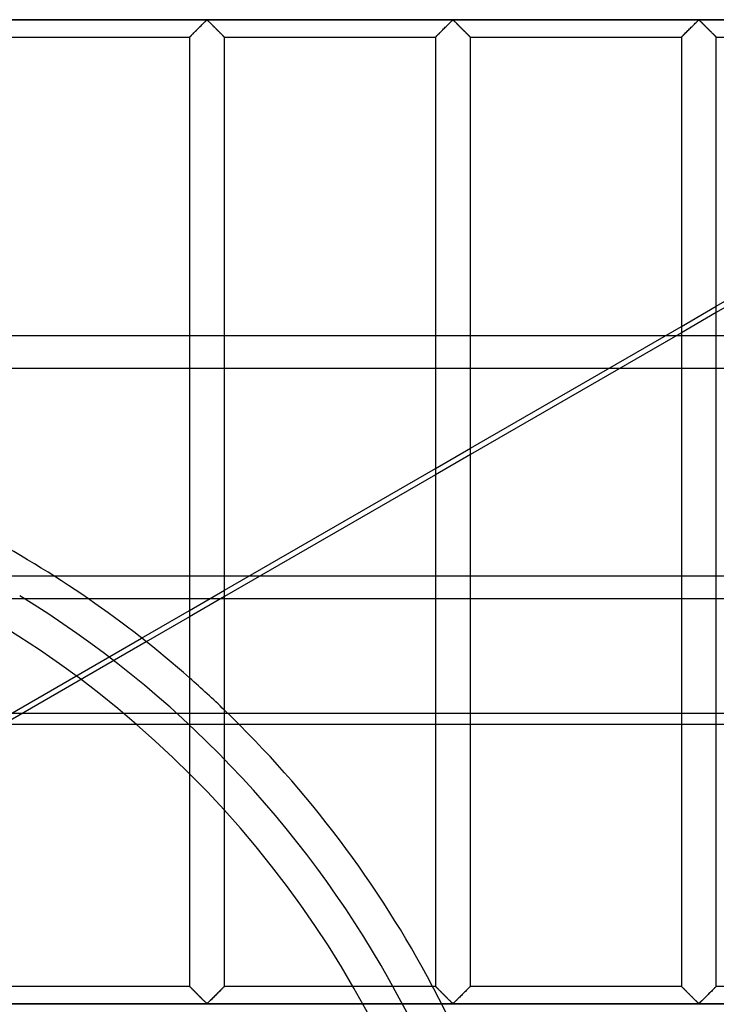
# Model space of a CAD drawing. Header units: millimetres. Extents: x -455 to 455, y -455 to 455.
# Tile 46 of 58: x 79 to 179, y 70 to 211. Entities that reach past the tile are written whole.
import ezdxf

# ---------------------------------------------------------------- set-up
doc = ezdxf.new("R2010")
doc.units = ezdxf.units.MM
doc.layers.add('MAIN-1', color=7, linetype='Continuous')
doc.layers.add('MAIN-2', color=7, linetype='Continuous')

msp = doc.modelspace()

# ---------------------------------------------------------------- linework, layer by layer
at = {"layer": 'MAIN-1'}
for p, q in [((422.5, 211.25), (-422.5, 211.25)), ((104.29, 209.92), (104.41, 210.04)), ((104.41, 210.04), (104.53, 210.16)), ((104.53, 210.16), (104.65, 210.28)), ((104.65, 210.28), (104.77, 210.39)), ((104.77, 210.39), (104.89, 210.51)), ((104.89, 210.51), (105, 210.62)), ((105, 210.62), (105.11, 210.73)), ((105.11, 210.73), (105.22, 210.84)), ((105.22, 210.84), (105.32, 210.94)), ((105.32, 210.94), (105.42, 211.03)), ((105.42, 211.03), (105.51, 211.12)), ((105.51, 211.12), (105.62, 211.18)), ((105.62, 211.18), (105.7, 211.15)), ((105.7, 211.15), (105.75, 211.1)), ((105.75, 211.1), (105.81, 211.06)), ((105.81, 211.06), (105.86, 211)), ((105.86, 211), (105.92, 210.95)), ((105.92, 210.95), (105.97, 210.89)), ((105.97, 210.89), (106.03, 210.84)), ((106.03, 210.84), (106.09, 210.78)), ((106.09, 210.78), (106.16, 210.72)), ((106.16, 210.72), (106.22, 210.65)), ((106.22, 210.65), (106.28, 210.59)), ((106.28, 210.59), (106.35, 210.52)), ((106.35, 210.52), (106.42, 210.46)), ((106.42, 210.46), (106.48, 210.39)), ((106.48, 210.39), (106.55, 210.32)), ((106.55, 210.32), (106.62, 210.25)), ((106.62, 210.25), (106.69, 210.18)), ((106.69, 210.18), (106.76, 210.12)), ((106.76, 210.12), (106.83, 210.05)), ((106.83, 210.05), (106.9, 209.98)), ((106.9, 209.98), (106.96, 209.91)), ((139.5, 209.92), (139.62, 210.04)), ((139.62, 210.04), (139.74, 210.16)), ((139.74, 210.16), (139.86, 210.28)), ((139.86, 210.28), (139.98, 210.39)), ((139.98, 210.39), (140.1, 210.51)), ((140.1, 210.51), (140.21, 210.62)), ((140.21, 210.62), (140.32, 210.73)), ((140.32, 210.73), (140.43, 210.84)), ((140.43, 210.84), (140.53, 210.94)), ((140.53, 210.94), (140.63, 211.03)), ((140.63, 211.03), (140.72, 211.12)), ((140.72, 211.12), (140.83, 211.18)), ((140.83, 211.18), (140.91, 211.15)), ((140.91, 211.15), (140.96, 211.1)), ((140.96, 211.1), (141.01, 211.06)), ((141.01, 211.06), (141.07, 211)), ((141.07, 211), (141.12, 210.95)), ((141.12, 210.95), (141.18, 210.89)), ((141.18, 210.89), (141.24, 210.84)), ((141.24, 210.84), (141.3, 210.78)), ((141.3, 210.78), (141.36, 210.72)), ((141.36, 210.72), (141.43, 210.65)), ((141.43, 210.65), (141.49, 210.59)), ((141.49, 210.59), (141.56, 210.52)), ((141.56, 210.52), (141.62, 210.46)), ((141.62, 210.46), (141.69, 210.39)), ((141.69, 210.39), (141.76, 210.32)), ((141.76, 210.32), (141.83, 210.25)), ((141.83, 210.25), (141.9, 210.18)), ((141.9, 210.18), (141.97, 210.12)), ((141.97, 210.12), (142.03, 210.05)), ((142.03, 210.05), (142.1, 209.98)), ((142.1, 209.98), (142.17, 209.91)), ((174.71, 209.92), (174.83, 210.04)), ((174.83, 210.04), (174.95, 210.16)), ((174.95, 210.16), (175.07, 210.28)), ((175.07, 210.28), (175.19, 210.39)), ((175.19, 210.39), (175.3, 210.51)), ((175.3, 210.51), (175.42, 210.62)), ((175.42, 210.62), (175.53, 210.73)), ((175.53, 210.73), (175.64, 210.84)), ((175.64, 210.84), (175.74, 210.94)), ((175.74, 210.94), (175.83, 211.03)), ((175.83, 211.03), (175.93, 211.12)), ((175.93, 211.12), (176.04, 211.18)), ((176.04, 211.18), (176.11, 211.15)), ((176.11, 211.15), (176.17, 211.1)), ((176.17, 211.1), (176.22, 211.06)), ((176.22, 211.06), (176.28, 211)), ((176.28, 211), (176.33, 210.95)), ((176.33, 210.95), (176.39, 210.89)), ((176.39, 210.89), (176.45, 210.84)), ((176.45, 210.84), (176.51, 210.78)), ((176.51, 210.78), (176.57, 210.72)), ((176.57, 210.72), (176.64, 210.65)), ((176.64, 210.65), (176.7, 210.59)), ((176.7, 210.59), (176.77, 210.52)), ((176.77, 210.52), (176.83, 210.46)), ((176.83, 210.46), (176.9, 210.39)), ((176.9, 210.39), (176.97, 210.32)), ((176.97, 210.32), (177.04, 210.25)), ((177.04, 210.25), (177.1, 210.18)), ((177.1, 210.18), (177.17, 210.12)), ((177.17, 210.12), (177.24, 210.05)), ((177.24, 210.05), (177.31, 209.98)), ((177.31, 209.98), (177.38, 209.91)), ((72.92, 208.75), (103.13, 208.75)), ((103.13, 208.76), (103.15, 208.78)), ((103.13, 208.75), (103.13, 208.76)), ((103.13, 208.75), (103.13, 72.92)), ((103.15, 208.78), (103.19, 208.81)), ((103.19, 208.81), (103.23, 208.86)), ((103.23, 208.86), (103.29, 208.92)), ((103.29, 208.92), (103.36, 208.99)), ((103.36, 208.99), (103.45, 209.07)), ((103.45, 209.07), (103.53, 209.16)), ((103.53, 209.16), (103.63, 209.25)), ((103.63, 209.25), (103.73, 209.36)), ((103.73, 209.36), (103.84, 209.46)), ((103.84, 209.46), (103.95, 209.57)), ((103.95, 209.57), (104.06, 209.68)), ((104.06, 209.68), (104.18, 209.8)), ((104.18, 209.8), (104.29, 209.92)), ((106.96, 209.91), (107.03, 209.84)), ((107.03, 209.84), (107.1, 209.77)), ((107.1, 209.77), (107.17, 209.71)), ((107.17, 209.71), (107.23, 209.64)), ((107.23, 209.64), (107.3, 209.58)), ((107.3, 209.58), (107.36, 209.51)), ((107.36, 209.51), (107.42, 209.45)), ((107.42, 209.45), (107.48, 209.39)), ((107.48, 209.39), (107.54, 209.33)), ((107.54, 209.33), (107.6, 209.27)), ((107.6, 209.27), (107.66, 209.22)), ((107.66, 209.22), (107.71, 209.16)), ((107.71, 209.16), (107.76, 209.11)), ((107.76, 209.11), (107.81, 209.06)), ((107.81, 209.06), (107.86, 209.01)), ((107.86, 209.01), (107.9, 208.97)), ((107.9, 208.97), (107.94, 208.93)), ((107.94, 208.93), (107.98, 208.89)), ((107.98, 208.89), (108.01, 208.86)), ((108.01, 208.86), (108.04, 208.83)), ((108.04, 208.83), (108.07, 208.81)), ((108.07, 208.81), (108.09, 208.79)), ((108.09, 208.79), (108.1, 208.77)), ((108.1, 208.77), (108.11, 208.76)), ((108.11, 208.76), (108.12, 208.75)), ((108.12, 72.92), (108.12, 208.75)), ((108.12, 208.75), (108.12, 208.75)), ((108.12, 208.75), (138.33, 208.75)), ((138.33, 208.75), (138.34, 208.76)), ((138.33, 208.75), (138.33, 72.92)), ((138.34, 208.76), (138.36, 208.78)), ((138.36, 208.78), (138.4, 208.81)), ((138.4, 208.81), (138.44, 208.86)), ((138.44, 208.86), (138.5, 208.92)), ((138.5, 208.92), (138.57, 208.99)), ((138.57, 208.99), (138.65, 209.07)), ((138.65, 209.07), (138.74, 209.16)), ((138.74, 209.16), (138.84, 209.25)), ((138.84, 209.25), (138.94, 209.36)), ((138.94, 209.36), (139.05, 209.46)), ((139.05, 209.46), (139.16, 209.57)), ((139.16, 209.57), (139.27, 209.68)), ((139.27, 209.68), (139.38, 209.8)), ((139.38, 209.8), (139.5, 209.92)), ((142.17, 209.91), (142.24, 209.84)), ((142.24, 209.84), (142.31, 209.77)), ((142.31, 209.77), (142.37, 209.71)), ((142.37, 209.71), (142.44, 209.64)), ((142.44, 209.64), (142.5, 209.58)), ((142.5, 209.58), (142.57, 209.51)), ((142.57, 209.51), (142.63, 209.45)), ((142.63, 209.45), (142.69, 209.39)), ((142.69, 209.39), (142.75, 209.33)), ((142.75, 209.33), (142.81, 209.27)), ((142.81, 209.27), (142.86, 209.22)), ((142.86, 209.22), (142.92, 209.16)), ((142.92, 209.16), (142.97, 209.11)), ((142.97, 209.11), (143.02, 209.06)), ((143.02, 209.06), (143.07, 209.01)), ((143.07, 209.01), (143.11, 208.97)), ((143.11, 208.97), (143.15, 208.93)), ((143.15, 208.93), (143.19, 208.89)), ((143.19, 208.89), (143.22, 208.86)), ((143.22, 208.86), (143.25, 208.83)), ((143.25, 208.83), (143.28, 208.81)), ((143.28, 208.81), (143.3, 208.79)), ((143.3, 208.79), (143.31, 208.77)), ((143.31, 208.77), (143.32, 208.76)), ((143.32, 208.76), (143.33, 208.75)), ((143.33, 72.92), (143.33, 208.75)), ((143.33, 208.75), (143.33, 208.75)), ((143.33, 208.75), (173.54, 208.75)), ((173.54, 208.75), (173.55, 208.76)), ((173.54, 208.75), (173.54, 72.92)), ((173.55, 208.76), (173.57, 208.78)), ((173.57, 208.78), (173.6, 208.81)), ((173.6, 208.81), (173.65, 208.86)), ((173.65, 208.86), (173.71, 208.92)), ((173.71, 208.92), (173.78, 208.99)), ((173.78, 208.99), (173.86, 209.07)), ((173.86, 209.07), (173.95, 209.16)), ((173.95, 209.16), (174.05, 209.25)), ((174.05, 209.25), (174.15, 209.36)), ((174.15, 209.36), (174.26, 209.46)), ((174.26, 209.46), (174.36, 209.57)), ((174.36, 209.57), (174.48, 209.68)), ((174.48, 209.68), (174.59, 209.8)), ((174.59, 209.8), (174.71, 209.92)), ((177.38, 209.91), (177.45, 209.84)), ((177.45, 209.84), (177.52, 209.77)), ((177.52, 209.77), (177.58, 209.71)), ((177.58, 209.71), (177.65, 209.64)), ((177.65, 209.64), (177.71, 209.58)), ((177.71, 209.58), (177.78, 209.51)), ((177.78, 209.51), (177.84, 209.45)), ((177.84, 209.45), (177.9, 209.39)), ((177.9, 209.39), (177.96, 209.33)), ((177.96, 209.33), (178.02, 209.27)), ((178.02, 209.27), (178.07, 209.22)), ((178.07, 209.22), (178.13, 209.16)), ((178.13, 209.16), (178.18, 209.11)), ((178.18, 209.11), (178.23, 209.06)), ((178.23, 209.06), (178.28, 209.01)), ((178.28, 209.01), (178.32, 208.97)), ((178.32, 208.97), (178.36, 208.93)), ((178.36, 208.93), (178.4, 208.89)), ((178.4, 208.89), (178.43, 208.86)), ((178.43, 208.86), (178.46, 208.83)), ((178.46, 208.83), (178.48, 208.81)), ((178.48, 208.81), (178.5, 208.79)), ((178.5, 208.79), (178.52, 208.77)), ((178.52, 208.77), (178.53, 208.76)), ((178.53, 208.76), (178.54, 208.75)), ((178.54, 72.92), (178.54, 208.75)), ((178.54, 208.75), (178.54, 208.75)), ((178.54, 208.75), (208.75, 208.75)), ((178.54, 170.25), (208.75, 187.69)), ((208.75, 186.79), (178.54, 169.35)), ((143.33, 149.92), (173.54, 167.36)), ((173.54, 166.46), (143.33, 149.02)), ((72.92, 166.07), (103.13, 166.07)), ((108.12, 166.07), (138.33, 166.07)), ((143.33, 166.07), (171.29, 166.07)), ((103.13, 161.31), (72.92, 161.31)), ((138.33, 161.31), (108.12, 161.31)), ((163.06, 161.31), (143.33, 161.31)), ((108.12, 129.6), (138.33, 147.04)), ((138.33, 146.13), (108.12, 128.69)), ((88.57, 128.42), (103.13, 128.42)), ((96.27, 122.75), (103.13, 126.71)), ((103.13, 125.81), (96.93, 122.23)), ((72.92, 72.92), (103.13, 72.92)), ((103.13, 72.91), (103.13, 72.92)), ((103.14, 72.91), (103.13, 72.91)), ((103.15, 72.9), (103.14, 72.91)), ((103.16, 72.88), (103.15, 72.9)), ((103.18, 72.86), (103.16, 72.88)), ((103.21, 72.84), (103.18, 72.86)), ((103.24, 72.81), (103.21, 72.84)), ((103.27, 72.77), (103.24, 72.81)), ((103.31, 72.74), (103.27, 72.77)), ((103.35, 72.7), (103.31, 72.74)), ((103.39, 72.65), (103.35, 72.7)), ((103.44, 72.61), (103.39, 72.65)), ((103.49, 72.56), (103.44, 72.61)), ((103.54, 72.5), (103.49, 72.56)), ((103.59, 72.45), (103.54, 72.5)), ((103.65, 72.39), (103.59, 72.45)), ((103.71, 72.33), (103.65, 72.39)), ((103.77, 72.27), (103.71, 72.33)), ((103.83, 72.21), (103.77, 72.27)), ((103.89, 72.15), (103.83, 72.21)), ((103.95, 72.09), (103.89, 72.15)), ((104.02, 72.02), (103.95, 72.09)), ((104.08, 71.96), (104.02, 72.02)), ((104.15, 71.89), (104.08, 71.96)), ((104.22, 71.83), (104.15, 71.89)), ((107.07, 71.87), (106.96, 71.75)), ((107.19, 71.98), (107.07, 71.87)), ((107.3, 72.1), (107.19, 71.98)), ((107.41, 72.2), (107.3, 72.1)), ((107.52, 72.31), (107.41, 72.2)), ((107.62, 72.41), (107.52, 72.31)), ((107.72, 72.51), (107.62, 72.41)), ((107.8, 72.6), (107.72, 72.51)), ((107.89, 72.68), (107.8, 72.6)), ((107.96, 72.75), (107.89, 72.68)), ((108.02, 72.81), (107.96, 72.75)), ((108.06, 72.86), (108.02, 72.81)), ((108.1, 72.89), (108.06, 72.86)), ((108.12, 72.91), (108.1, 72.89)), ((108.12, 72.92), (108.12, 72.91)), ((108.12, 72.92), (138.33, 72.92)), ((138.34, 72.91), (138.33, 72.92)), ((138.35, 72.9), (138.34, 72.91)), ((138.34, 72.91), (138.34, 72.91)), ((138.37, 72.88), (138.35, 72.9)), ((138.39, 72.86), (138.37, 72.88)), ((138.42, 72.84), (138.39, 72.86)), ((138.44, 72.81), (138.42, 72.84)), ((138.48, 72.77), (138.44, 72.81)), ((138.51, 72.74), (138.48, 72.77)), ((138.55, 72.7), (138.51, 72.74)), ((138.6, 72.65), (138.55, 72.7)), ((138.64, 72.61), (138.6, 72.65)), ((138.69, 72.56), (138.64, 72.61)), ((138.75, 72.5), (138.69, 72.56)), ((138.8, 72.45), (138.75, 72.5)), ((138.86, 72.39), (138.8, 72.45)), ((138.92, 72.33), (138.86, 72.39)), ((138.98, 72.27), (138.92, 72.33)), ((139.04, 72.21), (138.98, 72.27)), ((139.1, 72.15), (139.04, 72.21)), ((139.16, 72.09), (139.1, 72.15)), ((139.23, 72.02), (139.16, 72.09)), ((139.29, 71.96), (139.23, 72.02)), ((139.36, 71.89), (139.29, 71.96)), ((139.43, 71.83), (139.36, 71.89)), ((142.28, 71.87), (142.16, 71.75)), ((142.4, 71.98), (142.28, 71.87)), ((142.51, 72.1), (142.4, 71.98)), ((142.62, 72.2), (142.51, 72.1)), ((142.73, 72.31), (142.62, 72.2)), ((142.83, 72.41), (142.73, 72.31)), ((142.92, 72.51), (142.83, 72.41)), ((143.01, 72.6), (142.92, 72.51)), ((143.09, 72.68), (143.01, 72.6)), ((143.16, 72.75), (143.09, 72.68)), ((143.22, 72.81), (143.16, 72.75)), ((143.27, 72.86), (143.22, 72.81)), ((143.3, 72.89), (143.27, 72.86)), ((143.33, 72.91), (143.3, 72.89)), ((143.33, 72.92), (143.33, 72.91)), ((143.33, 72.92), (173.54, 72.92)), ((173.54, 72.91), (173.54, 72.92)), ((173.55, 72.91), (173.54, 72.91)), ((173.56, 72.9), (173.55, 72.91)), ((173.58, 72.88), (173.56, 72.9)), ((173.6, 72.86), (173.58, 72.88)), ((173.62, 72.84), (173.6, 72.86)), ((173.65, 72.81), (173.62, 72.84)), ((173.69, 72.77), (173.65, 72.81)), ((173.72, 72.74), (173.69, 72.77)), ((173.76, 72.7), (173.72, 72.74)), ((173.81, 72.65), (173.76, 72.7)), ((173.85, 72.61), (173.81, 72.65)), ((173.9, 72.56), (173.85, 72.61)), ((173.96, 72.5), (173.9, 72.56)), ((174.01, 72.45), (173.96, 72.5)), ((174.07, 72.39), (174.01, 72.45)), ((174.13, 72.33), (174.07, 72.39)), ((174.19, 72.27), (174.13, 72.33)), ((174.25, 72.21), (174.19, 72.27)), ((174.31, 72.15), (174.25, 72.21)), ((174.37, 72.09), (174.31, 72.15)), ((174.43, 72.02), (174.37, 72.09)), ((174.5, 71.96), (174.43, 72.02)), ((174.57, 71.89), (174.5, 71.96)), ((174.63, 71.83), (174.57, 71.89)), ((177.49, 71.87), (177.37, 71.75)), ((177.61, 71.98), (177.49, 71.87)), ((177.72, 72.1), (177.61, 71.98)), ((177.83, 72.2), (177.72, 72.1)), ((177.93, 72.31), (177.83, 72.2)), ((178.04, 72.41), (177.93, 72.31)), ((178.13, 72.51), (178.04, 72.41)), ((178.22, 72.6), (178.13, 72.51)), ((178.3, 72.68), (178.22, 72.6)), ((178.37, 72.75), (178.3, 72.68)), ((178.43, 72.81), (178.37, 72.75)), ((178.48, 72.86), (178.43, 72.81)), ((178.51, 72.89), (178.48, 72.86)), ((178.53, 72.91), (178.51, 72.89)), ((178.54, 72.92), (178.53, 72.91)), ((178.54, 72.92), (208.75, 72.92)), ((104.29, 71.76), (104.22, 71.83)), ((104.35, 71.69), (104.29, 71.76)), ((104.42, 71.62), (104.35, 71.69)), ((104.49, 71.55), (104.42, 71.62)), ((104.56, 71.48), (104.49, 71.55)), ((104.63, 71.41), (104.56, 71.48)), ((104.7, 71.35), (104.63, 71.41)), ((104.77, 71.28), (104.7, 71.35)), ((104.83, 71.21), (104.77, 71.28)), ((104.9, 71.15), (104.83, 71.21)), ((104.97, 71.08), (104.9, 71.15)), ((105.03, 71.01), (104.97, 71.08)), ((105.09, 70.95), (105.03, 71.01)), ((105.16, 70.89), (105.09, 70.95)), ((105.22, 70.83), (105.16, 70.89)), ((105.28, 70.77), (105.22, 70.83)), ((105.33, 70.72), (105.28, 70.77)), ((105.39, 70.66), (105.33, 70.72)), ((105.44, 70.61), (105.39, 70.66)), ((105.5, 70.56), (105.44, 70.61)), ((105.55, 70.52), (105.5, 70.56)), ((105.62, 70.49), (105.55, 70.52)), ((105.74, 70.55), (105.62, 70.49)), ((105.83, 70.64), (105.74, 70.55)), ((105.93, 70.73), (105.83, 70.64)), ((106.03, 70.83), (105.93, 70.73)), ((106.14, 70.93), (106.03, 70.83)), ((106.25, 71.04), (106.14, 70.93)), ((106.36, 71.16), (106.25, 71.04)), ((106.48, 71.27), (106.36, 71.16)), ((106.6, 71.39), (106.48, 71.27)), ((106.72, 71.51), (106.6, 71.39)), ((106.84, 71.63), (106.72, 71.51)), ((106.96, 71.75), (106.84, 71.63)), ((139.49, 71.76), (139.43, 71.83)), ((139.56, 71.69), (139.49, 71.76)), ((139.63, 71.62), (139.56, 71.69)), ((139.7, 71.55), (139.63, 71.62)), ((139.77, 71.48), (139.7, 71.55)), ((139.84, 71.41), (139.77, 71.48)), ((139.91, 71.35), (139.84, 71.41)), ((139.97, 71.28), (139.91, 71.35)), ((140.04, 71.21), (139.97, 71.28)), ((140.11, 71.15), (140.04, 71.21)), ((140.17, 71.08), (140.11, 71.15)), ((140.24, 71.01), (140.17, 71.08)), ((140.3, 70.95), (140.24, 71.01)), ((140.37, 70.89), (140.3, 70.95)), ((140.43, 70.83), (140.37, 70.89)), ((140.49, 70.77), (140.43, 70.83)), ((140.54, 70.72), (140.49, 70.77)), ((140.6, 70.66), (140.54, 70.72)), ((140.65, 70.61), (140.6, 70.66)), ((140.71, 70.56), (140.65, 70.61)), ((140.76, 70.52), (140.71, 70.56)), ((140.83, 70.49), (140.76, 70.52)), ((140.95, 70.55), (140.83, 70.49)), ((141.04, 70.64), (140.95, 70.55)), ((141.14, 70.73), (141.04, 70.64)), ((141.24, 70.83), (141.14, 70.73)), ((141.34, 70.93), (141.24, 70.83)), ((141.46, 71.04), (141.34, 70.93)), ((141.57, 71.16), (141.46, 71.04)), ((141.69, 71.27), (141.57, 71.16)), ((141.8, 71.39), (141.69, 71.27)), ((141.92, 71.51), (141.8, 71.39)), ((142.04, 71.63), (141.92, 71.51)), ((142.16, 71.75), (142.04, 71.63)), ((174.7, 71.76), (174.63, 71.83)), ((174.77, 71.69), (174.7, 71.76)), ((174.84, 71.62), (174.77, 71.69)), ((174.91, 71.55), (174.84, 71.62)), ((174.98, 71.48), (174.91, 71.55)), ((175.05, 71.41), (174.98, 71.48)), ((175.12, 71.35), (175.05, 71.41)), ((175.18, 71.28), (175.12, 71.35)), ((175.25, 71.21), (175.18, 71.28)), ((175.32, 71.15), (175.25, 71.21)), ((175.38, 71.08), (175.32, 71.15)), ((175.45, 71.01), (175.38, 71.08)), ((175.51, 70.95), (175.45, 71.01)), ((175.57, 70.89), (175.51, 70.95)), ((175.63, 70.83), (175.57, 70.89)), ((175.69, 70.77), (175.63, 70.83)), ((175.75, 70.72), (175.69, 70.77)), ((175.81, 70.66), (175.75, 70.72)), ((175.86, 70.61), (175.81, 70.66)), ((175.91, 70.56), (175.86, 70.61)), ((175.97, 70.52), (175.91, 70.56)), ((176.04, 70.49), (175.97, 70.52)), ((176.16, 70.55), (176.04, 70.49)), ((176.25, 70.64), (176.16, 70.55)), ((176.35, 70.73), (176.25, 70.64)), ((176.45, 70.83), (176.35, 70.73)), ((176.55, 70.93), (176.45, 70.83)), ((176.66, 71.04), (176.55, 70.93)), ((176.78, 71.16), (176.66, 71.04)), ((176.9, 71.27), (176.78, 71.16)), ((177.01, 71.39), (176.9, 71.27)), ((177.13, 71.51), (177.01, 71.39)), ((177.25, 71.63), (177.13, 71.51)), ((177.37, 71.75), (177.25, 71.63)), ((422.5, 70.42), (-422.5, 70.42))]:
    msp.add_line(p, q, dxfattribs=at)
for start, end in [(48.6189, 62.1338), (27.8666, 46.1238)]:
    msp.add_arc((0, 0), 156, start, end, dxfattribs=at)
at = {"layer": 'MAIN-2'}
for p, q in [((-420, 211.25), (420, 211.25)), ((104.33, 209.95), (104.24, 209.86)), ((104.43, 210.05), (104.33, 209.95)), ((104.52, 210.15), (104.43, 210.05)), ((104.62, 210.24), (104.52, 210.15)), ((104.72, 210.34), (104.62, 210.24)), ((104.81, 210.43), (104.72, 210.34)), ((104.9, 210.53), (104.81, 210.43)), ((105, 210.62), (104.9, 210.53)), ((105.09, 210.71), (105, 210.62)), ((105.17, 210.79), (105.09, 210.71)), ((105.26, 210.88), (105.17, 210.79)), ((105.34, 210.96), (105.26, 210.88)), ((105.42, 211.03), (105.34, 210.96)), ((105.49, 211.1), (105.42, 211.03)), ((105.57, 211.16), (105.49, 211.1)), ((105.68, 211.16), (105.57, 211.16)), ((105.76, 211.1), (105.68, 211.16)), ((105.83, 211.03), (105.76, 211.1)), ((105.91, 210.96), (105.83, 211.03)), ((105.99, 210.88), (105.91, 210.96)), ((106.08, 210.79), (105.99, 210.88)), ((106.16, 210.71), (106.08, 210.79)), ((106.25, 210.62), (106.16, 210.71)), ((106.35, 210.53), (106.25, 210.62)), ((106.44, 210.43), (106.35, 210.53)), ((106.53, 210.34), (106.44, 210.43)), ((106.63, 210.24), (106.53, 210.34)), ((106.73, 210.15), (106.63, 210.24)), ((106.82, 210.05), (106.73, 210.15)), ((106.92, 209.95), (106.82, 210.05)), ((107.01, 209.86), (106.92, 209.95)), ((139.54, 209.95), (139.44, 209.86)), ((139.64, 210.05), (139.54, 209.95)), ((139.73, 210.15), (139.64, 210.05)), ((139.83, 210.24), (139.73, 210.15)), ((139.93, 210.34), (139.83, 210.24)), ((140.02, 210.43), (139.93, 210.34)), ((140.11, 210.53), (140.02, 210.43)), ((140.21, 210.62), (140.11, 210.53)), ((140.3, 210.71), (140.21, 210.62)), ((140.38, 210.79), (140.3, 210.71)), ((140.47, 210.88), (140.38, 210.79)), ((140.55, 210.96), (140.47, 210.88)), ((140.63, 211.03), (140.55, 210.96)), ((140.7, 211.1), (140.63, 211.03)), ((140.78, 211.16), (140.7, 211.1)), ((140.89, 211.16), (140.78, 211.16)), ((140.97, 211.1), (140.89, 211.16)), ((141.04, 211.03), (140.97, 211.1)), ((141.12, 210.96), (141.04, 211.03)), ((141.2, 210.88), (141.12, 210.96)), ((141.28, 210.79), (141.2, 210.88)), ((141.37, 210.71), (141.28, 210.79)), ((141.46, 210.62), (141.37, 210.71)), ((141.55, 210.53), (141.46, 210.62)), ((141.65, 210.43), (141.55, 210.53)), ((141.74, 210.34), (141.65, 210.43)), ((141.84, 210.24), (141.74, 210.34)), ((141.93, 210.15), (141.84, 210.24)), ((142.03, 210.05), (141.93, 210.15)), ((142.13, 209.95), (142.03, 210.05)), ((142.22, 209.86), (142.13, 209.95)), ((174.75, 209.95), (174.65, 209.86)), ((174.84, 210.05), (174.75, 209.95)), ((174.94, 210.15), (174.84, 210.05)), ((175.04, 210.24), (174.94, 210.15)), ((175.13, 210.34), (175.04, 210.24)), ((175.23, 210.43), (175.13, 210.34)), ((175.32, 210.53), (175.23, 210.43)), ((175.41, 210.62), (175.32, 210.53)), ((175.5, 210.71), (175.41, 210.62)), ((175.59, 210.79), (175.5, 210.71)), ((175.68, 210.88), (175.59, 210.79)), ((175.76, 210.96), (175.68, 210.88)), ((175.83, 211.03), (175.76, 210.96)), ((175.91, 211.1), (175.83, 211.03)), ((175.99, 211.16), (175.91, 211.1)), ((176.1, 211.16), (175.99, 211.16)), ((176.18, 211.1), (176.1, 211.16)), ((176.25, 211.03), (176.18, 211.1)), ((176.33, 210.96), (176.25, 211.03)), ((176.41, 210.88), (176.33, 210.96)), ((176.49, 210.79), (176.41, 210.88)), ((176.58, 210.71), (176.49, 210.79)), ((176.67, 210.62), (176.58, 210.71)), ((176.76, 210.53), (176.67, 210.62)), ((176.86, 210.43), (176.76, 210.53)), ((176.95, 210.34), (176.86, 210.43)), ((177.05, 210.24), (176.95, 210.34)), ((177.14, 210.15), (177.05, 210.24)), ((177.24, 210.05), (177.14, 210.15)), ((177.34, 209.95), (177.24, 210.05)), ((177.43, 209.86), (177.34, 209.95)), ((103.14, 208.77), (103.13, 208.75)), ((103.13, 208.75), (103.13, 208.75)), ((103.17, 208.79), (103.14, 208.77)), ((103.2, 208.82), (103.17, 208.79)), ((103.24, 208.86), (103.2, 208.82)), ((103.28, 208.91), (103.24, 208.86)), ((103.34, 208.96), (103.28, 208.91)), ((103.4, 209.02), (103.34, 208.96)), ((103.47, 209.09), (103.4, 209.02)), ((103.54, 209.16), (103.47, 209.09)), ((103.62, 209.24), (103.54, 209.16)), ((103.7, 209.32), (103.62, 209.24)), ((103.78, 209.41), (103.7, 209.32)), ((103.87, 209.49), (103.78, 209.41)), ((103.96, 209.58), (103.87, 209.49)), ((104.05, 209.67), (103.96, 209.58)), ((104.14, 209.76), (104.05, 209.67)), ((104.24, 209.86), (104.14, 209.76)), ((107.11, 209.76), (107.01, 209.86)), ((107.2, 209.67), (107.11, 209.76)), ((107.29, 209.58), (107.2, 209.67)), ((107.38, 209.49), (107.29, 209.58)), ((107.47, 209.41), (107.38, 209.49)), ((107.55, 209.32), (107.47, 209.41)), ((107.63, 209.24), (107.55, 209.32)), ((107.71, 209.16), (107.63, 209.24)), ((107.78, 209.09), (107.71, 209.16)), ((107.85, 209.02), (107.78, 209.09)), ((107.91, 208.96), (107.85, 209.02)), ((107.97, 208.91), (107.91, 208.96)), ((108.01, 208.86), (107.97, 208.91)), ((108.05, 208.82), (108.01, 208.86)), ((108.08, 208.79), (108.05, 208.82)), ((108.11, 208.77), (108.08, 208.79)), ((108.12, 208.75), (108.11, 208.77)), ((108.12, 208.75), (108.12, 208.75)), ((138.34, 208.75), (138.33, 208.75)), ((138.35, 208.77), (138.34, 208.75)), ((138.37, 208.79), (138.35, 208.77)), ((138.41, 208.82), (138.37, 208.79)), ((138.44, 208.86), (138.41, 208.82)), ((138.49, 208.91), (138.44, 208.86)), ((138.55, 208.96), (138.49, 208.91)), ((138.61, 209.02), (138.55, 208.96)), ((138.68, 209.09), (138.61, 209.02)), ((138.75, 209.16), (138.68, 209.09)), ((138.83, 209.24), (138.75, 209.16)), ((138.91, 209.32), (138.83, 209.24)), ((138.99, 209.41), (138.91, 209.32)), ((139.08, 209.49), (138.99, 209.41)), ((139.17, 209.58), (139.08, 209.49)), ((139.26, 209.67), (139.17, 209.58)), ((139.35, 209.76), (139.26, 209.67)), ((139.44, 209.86), (139.35, 209.76)), ((142.32, 209.76), (142.22, 209.86)), ((142.41, 209.67), (142.32, 209.76)), ((142.5, 209.58), (142.41, 209.67)), ((142.59, 209.49), (142.5, 209.58)), ((142.68, 209.41), (142.59, 209.49)), ((142.76, 209.32), (142.68, 209.41)), ((142.84, 209.24), (142.76, 209.32)), ((142.92, 209.16), (142.84, 209.24)), ((142.99, 209.09), (142.92, 209.16)), ((143.06, 209.02), (142.99, 209.09)), ((143.12, 208.96), (143.06, 209.02)), ((143.17, 208.91), (143.12, 208.96)), ((143.22, 208.86), (143.17, 208.91)), ((143.26, 208.82), (143.22, 208.86)), ((143.29, 208.79), (143.26, 208.82)), ((143.31, 208.77), (143.29, 208.79)), ((143.33, 208.75), (143.31, 208.77)), ((143.33, 208.75), (143.33, 208.75)), ((173.55, 208.75), (173.54, 208.75)), ((173.56, 208.77), (173.55, 208.75)), ((173.58, 208.79), (173.56, 208.77)), ((173.61, 208.82), (173.58, 208.79)), ((173.65, 208.86), (173.61, 208.82)), ((173.7, 208.91), (173.65, 208.86)), ((173.75, 208.96), (173.7, 208.91)), ((173.82, 209.02), (173.75, 208.96)), ((173.88, 209.09), (173.82, 209.02)), ((173.96, 209.16), (173.88, 209.09)), ((174.03, 209.24), (173.96, 209.16)), ((174.12, 209.32), (174.03, 209.24)), ((174.2, 209.41), (174.12, 209.32)), ((174.29, 209.49), (174.2, 209.41)), ((174.37, 209.58), (174.29, 209.49)), ((174.46, 209.67), (174.37, 209.58)), ((174.56, 209.76), (174.46, 209.67)), ((174.65, 209.86), (174.56, 209.76)), ((177.53, 209.76), (177.43, 209.86)), ((177.62, 209.67), (177.53, 209.76)), ((177.71, 209.58), (177.62, 209.67)), ((177.8, 209.49), (177.71, 209.58)), ((177.88, 209.41), (177.8, 209.49)), ((177.97, 209.32), (177.88, 209.41)), ((178.05, 209.24), (177.97, 209.32)), ((178.13, 209.16), (178.05, 209.24)), ((178.2, 209.09), (178.13, 209.16)), ((178.27, 209.02), (178.2, 209.09)), ((178.33, 208.96), (178.27, 209.02)), ((178.38, 208.91), (178.33, 208.96)), ((178.43, 208.86), (178.38, 208.91)), ((178.47, 208.82), (178.43, 208.86)), ((178.5, 208.79), (178.47, 208.82)), ((178.52, 208.77), (178.5, 208.79)), ((178.54, 208.75), (178.52, 208.77)), ((178.54, 208.75), (178.54, 208.75)), ((173.54, 167.36), (178.54, 170.25)), ((178.54, 169.35), (173.54, 166.46)), ((103.13, 166.07), (108.12, 166.07)), ((138.33, 166.07), (143.33, 166.07)), ((171.29, 166.07), (347.35, 166.07)), ((108.12, 161.31), (103.13, 161.31)), ((143.33, 161.31), (138.33, 161.31)), ((349.57, 161.31), (163.06, 161.31)), ((138.33, 147.04), (143.33, 149.92)), ((143.33, 149.02), (138.33, 146.13)), ((387.5, 131.63), (-387.5, 131.63)), ((-88.57, 128.42), (88.57, 128.42)), ((103.13, 126.71), (108.12, 129.6)), ((108.12, 128.69), (103.13, 125.81)), ((103.13, 128.42), (338.78, 128.42)), ((38.47, 89.38), (96.27, 122.75)), ((96.93, 122.23), (38.86, 88.71)), ((310.3, 111.98), (-310.3, 111.98)), ((-307.62, 110.44), (307.62, 110.44)), ((103.13, 72.92), (103.13, 72.91)), ((103.13, 72.91), (103.14, 72.9)), ((103.14, 72.9), (103.17, 72.88)), ((103.17, 72.88), (103.2, 72.85)), ((103.2, 72.85), (103.24, 72.81)), ((103.24, 72.81), (103.28, 72.76)), ((103.28, 72.76), (103.34, 72.7)), ((103.34, 72.7), (103.4, 72.64)), ((103.4, 72.64), (103.47, 72.58)), ((103.47, 72.58), (103.54, 72.5)), ((103.54, 72.5), (103.62, 72.43)), ((103.62, 72.43), (103.7, 72.34)), ((103.7, 72.34), (103.78, 72.26)), ((103.78, 72.26), (103.87, 72.17)), ((103.87, 72.17), (103.96, 72.09)), ((103.96, 72.09), (104.05, 72)), ((104.05, 72), (104.14, 71.9)), ((104.14, 71.9), (104.24, 71.81)), ((107.01, 71.81), (107.11, 71.9)), ((107.11, 71.9), (107.2, 72)), ((107.2, 72), (107.29, 72.09)), ((107.29, 72.09), (107.38, 72.17)), ((107.38, 72.17), (107.47, 72.26)), ((107.47, 72.26), (107.55, 72.34)), ((107.55, 72.34), (107.63, 72.43)), ((107.63, 72.43), (107.71, 72.5)), ((107.71, 72.5), (107.78, 72.58)), ((107.78, 72.58), (107.85, 72.64)), ((107.85, 72.64), (107.91, 72.7)), ((107.91, 72.7), (107.97, 72.76)), ((107.97, 72.76), (108.01, 72.81)), ((108.01, 72.81), (108.05, 72.85)), ((108.05, 72.85), (108.08, 72.88)), ((108.08, 72.88), (108.11, 72.9)), ((108.11, 72.9), (108.12, 72.91)), ((108.12, 72.91), (108.12, 72.92)), ((138.33, 72.92), (138.34, 72.91)), ((138.34, 72.91), (138.35, 72.9)), ((138.35, 72.9), (138.37, 72.88)), ((138.37, 72.88), (138.41, 72.85)), ((138.41, 72.85), (138.44, 72.81)), ((138.44, 72.81), (138.49, 72.76)), ((138.49, 72.76), (138.55, 72.7)), ((138.55, 72.7), (138.61, 72.64)), ((138.61, 72.64), (138.68, 72.58)), ((138.68, 72.58), (138.75, 72.5)), ((138.75, 72.5), (138.83, 72.43)), ((138.83, 72.43), (138.91, 72.34)), ((138.91, 72.34), (138.99, 72.26)), ((138.99, 72.26), (139.08, 72.17)), ((139.08, 72.17), (139.17, 72.09)), ((139.17, 72.09), (139.26, 72)), ((139.26, 72), (139.35, 71.9)), ((139.35, 71.9), (139.44, 71.81)), ((142.22, 71.81), (142.32, 71.9)), ((142.32, 71.9), (142.41, 72)), ((142.41, 72), (142.5, 72.09)), ((142.5, 72.09), (142.59, 72.17)), ((142.59, 72.17), (142.68, 72.26)), ((142.68, 72.26), (142.76, 72.34)), ((142.76, 72.34), (142.84, 72.43)), ((142.84, 72.43), (142.92, 72.5)), ((142.92, 72.5), (142.99, 72.58)), ((142.99, 72.58), (143.06, 72.64)), ((143.06, 72.64), (143.12, 72.7)), ((143.12, 72.7), (143.17, 72.76)), ((143.17, 72.76), (143.22, 72.81)), ((143.22, 72.81), (143.26, 72.85)), ((143.26, 72.85), (143.29, 72.88)), ((143.29, 72.88), (143.31, 72.9)), ((143.31, 72.9), (143.33, 72.91)), ((143.33, 72.91), (143.33, 72.92)), ((173.54, 72.92), (173.55, 72.91)), ((173.55, 72.91), (173.56, 72.9)), ((173.56, 72.9), (173.58, 72.88)), ((173.58, 72.88), (173.61, 72.85)), ((173.61, 72.85), (173.65, 72.81)), ((173.65, 72.81), (173.7, 72.76)), ((173.7, 72.76), (173.75, 72.7)), ((173.75, 72.7), (173.82, 72.64)), ((173.82, 72.64), (173.88, 72.58)), ((173.88, 72.58), (173.96, 72.5)), ((173.96, 72.5), (174.03, 72.43)), ((174.03, 72.43), (174.12, 72.34)), ((174.12, 72.34), (174.2, 72.26)), ((174.2, 72.26), (174.29, 72.17)), ((174.29, 72.17), (174.37, 72.09)), ((174.37, 72.09), (174.46, 72)), ((174.46, 72), (174.56, 71.9)), ((174.56, 71.9), (174.65, 71.81)), ((177.43, 71.81), (177.53, 71.9)), ((177.53, 71.9), (177.62, 72)), ((177.62, 72), (177.71, 72.09)), ((177.71, 72.09), (177.8, 72.17)), ((177.8, 72.17), (177.88, 72.26)), ((177.88, 72.26), (177.97, 72.34)), ((177.97, 72.34), (178.05, 72.43)), ((178.05, 72.43), (178.13, 72.5)), ((178.13, 72.5), (178.2, 72.58)), ((178.2, 72.58), (178.27, 72.64)), ((178.27, 72.64), (178.33, 72.7)), ((178.33, 72.7), (178.38, 72.76)), ((178.38, 72.76), (178.43, 72.81)), ((178.43, 72.81), (178.47, 72.85)), ((178.47, 72.85), (178.5, 72.88)), ((178.5, 72.88), (178.52, 72.9)), ((178.52, 72.9), (178.54, 72.91)), ((178.54, 72.91), (178.54, 72.92)), ((104.24, 71.81), (104.33, 71.71)), ((104.33, 71.71), (104.43, 71.62)), ((104.43, 71.62), (104.52, 71.52)), ((104.52, 71.52), (104.62, 71.42)), ((104.62, 71.42), (104.72, 71.33)), ((104.72, 71.33), (104.81, 71.23)), ((104.81, 71.23), (104.9, 71.14)), ((104.9, 71.14), (105, 71.05)), ((105, 71.05), (105.09, 70.96)), ((105.09, 70.96), (105.17, 70.87)), ((105.17, 70.87), (105.26, 70.79)), ((105.26, 70.79), (105.34, 70.71)), ((105.34, 70.71), (105.42, 70.64)), ((105.42, 70.64), (105.49, 70.57)), ((105.49, 70.57), (105.57, 70.51)), ((105.57, 70.51), (105.68, 70.51)), ((105.68, 70.51), (105.76, 70.57)), ((105.76, 70.57), (105.83, 70.64)), ((105.83, 70.64), (105.91, 70.71)), ((105.91, 70.71), (105.99, 70.79)), ((105.99, 70.79), (106.08, 70.87)), ((106.08, 70.87), (106.16, 70.96)), ((106.16, 70.96), (106.25, 71.05)), ((106.25, 71.05), (106.35, 71.14)), ((106.35, 71.14), (106.44, 71.23)), ((106.44, 71.23), (106.53, 71.33)), ((106.53, 71.33), (106.63, 71.42)), ((106.63, 71.42), (106.73, 71.52)), ((106.73, 71.52), (106.82, 71.62)), ((106.82, 71.62), (106.92, 71.71)), ((106.92, 71.71), (107.01, 71.81)), ((139.44, 71.81), (139.54, 71.71)), ((139.54, 71.71), (139.64, 71.62)), ((139.64, 71.62), (139.73, 71.52)), ((139.73, 71.52), (139.83, 71.42)), ((139.83, 71.42), (139.93, 71.33)), ((139.93, 71.33), (140.02, 71.23)), ((140.02, 71.23), (140.11, 71.14)), ((140.11, 71.14), (140.21, 71.05)), ((140.21, 71.05), (140.3, 70.96)), ((140.3, 70.96), (140.38, 70.87)), ((140.38, 70.87), (140.47, 70.79)), ((140.47, 70.79), (140.55, 70.71)), ((140.55, 70.71), (140.63, 70.64)), ((140.63, 70.64), (140.7, 70.57)), ((140.7, 70.57), (140.78, 70.51)), ((140.78, 70.51), (140.89, 70.51)), ((140.89, 70.51), (140.97, 70.57)), ((140.97, 70.57), (141.04, 70.64)), ((141.04, 70.64), (141.12, 70.71)), ((141.12, 70.71), (141.2, 70.79)), ((141.2, 70.79), (141.28, 70.87)), ((141.28, 70.87), (141.37, 70.96)), ((141.37, 70.96), (141.46, 71.05)), ((141.46, 71.05), (141.55, 71.14)), ((141.55, 71.14), (141.65, 71.23)), ((141.65, 71.23), (141.74, 71.33)), ((141.74, 71.33), (141.84, 71.42)), ((141.84, 71.42), (141.93, 71.52)), ((141.93, 71.52), (142.03, 71.62)), ((142.03, 71.62), (142.13, 71.71)), ((142.13, 71.71), (142.22, 71.81)), ((174.65, 71.81), (174.75, 71.71)), ((174.75, 71.71), (174.84, 71.62)), ((174.84, 71.62), (174.94, 71.52)), ((174.94, 71.52), (175.04, 71.42)), ((175.04, 71.42), (175.13, 71.33)), ((175.13, 71.33), (175.23, 71.23)), ((175.23, 71.23), (175.32, 71.14)), ((175.32, 71.14), (175.41, 71.05)), ((175.41, 71.05), (175.5, 70.96)), ((175.5, 70.96), (175.59, 70.87)), ((175.59, 70.87), (175.68, 70.79)), ((175.68, 70.79), (175.76, 70.71)), ((175.76, 70.71), (175.83, 70.64)), ((175.83, 70.64), (175.91, 70.57)), ((175.91, 70.57), (175.99, 70.51)), ((175.99, 70.51), (176.1, 70.51)), ((176.1, 70.51), (176.18, 70.57)), ((176.18, 70.57), (176.25, 70.64)), ((176.25, 70.64), (176.33, 70.71)), ((176.33, 70.71), (176.41, 70.79)), ((176.41, 70.79), (176.49, 70.87)), ((176.49, 70.87), (176.58, 70.96)), ((176.58, 70.96), (176.67, 71.05)), ((176.67, 71.05), (176.76, 71.14)), ((176.76, 71.14), (176.86, 71.23)), ((176.86, 71.23), (176.95, 71.33)), ((176.95, 71.33), (177.05, 71.42)), ((177.05, 71.42), (177.14, 71.52)), ((177.14, 71.52), (177.24, 71.62)), ((177.24, 71.62), (177.34, 71.71)), ((177.34, 71.71), (177.43, 71.81)), ((-420, 70.42), (420, 70.42))]:
    msp.add_line(p, q, dxfattribs=at)
for radius, start, end in [(146, 0, 180), (151, 0, 58.5402), (156, 46.1238, 48.6189), (156, 23.2491, 27.8666)]:
    msp.add_arc((0, 0), radius, start, end, dxfattribs=at)

doc.saveas('drawing.dxf')
